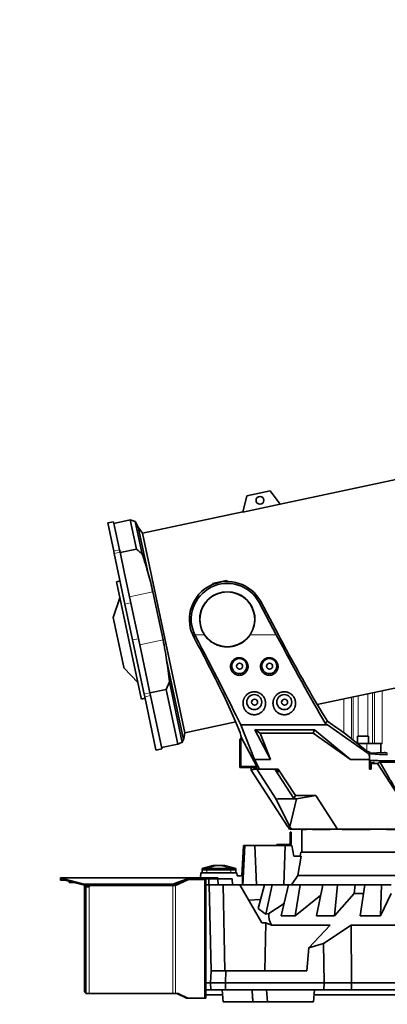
# Model space of a CAD drawing. Header units: millimetres. Extents: x 0 to 14900, y 0 to 10500.
# Tile 4 of 58: x 2743 to 3356, y 4541 to 6183. Entities that reach past the tile are written whole.
import ezdxf

# ---------------------------------------------------------------- set-up
doc = ezdxf.new("R2010")
doc.units = ezdxf.units.MM
doc.header["$LTSCALE"] = 25
doc.styles.add('SLDTEXTSTYLE0', font='TXT', dxfattribs={"width": 0.605})
doc.dimstyles.new('SLDDIMSTYLE0', dxfattribs={"dimtxt": 87.5, "dimasz": 87.5, "dimexe": 0, "dimexo": 0.0625, "dimgap": 21.875, "dimtad": 1, "dimdec": 0, "dimrnd": 1e-09, "dimzin": 12, "dimdsep": 46, "dimtxsty": 'SLDTEXTSTYLE0', "dimsah": 1, "dimcen": 0.09, "dimadec": 0, "dimazin": 3, "dimtfac": 1, "dimtofl": 0, "dimtmove": 0, "dimatfit": 3, "dimfxl": 1, "dimfrac": 2, "dimtolj": 1, "dimtzin": 12, "dimarcsym": 0})

# ---------------------------------------------------------------- blocks, each defined once
blk = doc.blocks.new('_D')
at = {"color": 7, "linetype": 'Continuous', "lineweight": 0}
for p, q in [((1911.3, 5275.2), (1911.3, 3425.2)), ((3438, 4401.9), (3438, 3425.2)), ((1911.3, 3462.7), (3438, 3462.7))]:
    blk.add_line(p, q, dxfattribs=at)
at = {"color": 7, "linetype": 'Continuous', "lineweight": 18}
for points in [[(1911.3, 3462.7), (1998.8, 3450.2), (1998.8, 3475.2)], [(3438, 3462.7), (3350.5, 3475.2), (3350.5, 3450.2)]]:
    blk.add_solid(points, dxfattribs=at)
at = {"color": 7, "linetype": 'Continuous', "lineweight": 18, "insert": (2541, 3575.5), "char_height": 87.5, "attachment_point": 1, "style": 'SLDTEXTSTYLE0'}
blk.add_mtext('1527', dxfattribs=at)
blk = doc.blocks.new('_D_1')
at = {"color": 7, "linetype": 'Continuous', "lineweight": 0}
for p, q in [((1124.3, 5754.9), (1124.3, 3155.3)), ((3438, 4401.9), (3438, 3155.3)), ((1124.3, 3192.8), (3438, 3192.8))]:
    blk.add_line(p, q, dxfattribs=at)
at = {"color": 7, "linetype": 'Continuous', "lineweight": 18}
for points in [[(1124.3, 3192.8), (1211.8, 3180.3), (1211.8, 3205.3)], [(3438, 3192.8), (3350.5, 3205.3), (3350.5, 3180.3)]]:
    blk.add_solid(points, dxfattribs=at)
at = {"color": 7, "linetype": 'Continuous', "lineweight": 18, "insert": (2147.5, 3305.5), "char_height": 87.5, "attachment_point": 1, "style": 'SLDTEXTSTYLE0'}
blk.add_mtext('2314', dxfattribs=at)

msp = doc.modelspace()

# ---------------------------------------------------------------- linework, layer by layer
at = {"color": 7, "linetype": 'Continuous', "lineweight": 35}
for p, q in [((3388.0721484, 5420.410636), (3177.0567627, 5375.5552056)), ((3121.329954, 5389.2679689), (3115.0775661, 5362.1843745)), ((3160.4557552, 5397.5849201), (3121.329954, 5389.2679689)), ((3177.1840348, 5375.3863141), (3160.4557552, 5397.5849201)), ((3177.1840348, 5375.3863141), (3115.0775661, 5362.1843745)), ((3115.1251355, 5362.3904319), (2947.4807824, 5326.7543593)), ((2899.4374818, 5346.189775), (2889.6560315, 5344.1105373)), ((2899.6199824, 5297.2366823), (2889.6560315, 5344.1105373)), ((2909.4014327, 5299.3159201), (2899.4374818, 5346.189775)), ((2927.0668629, 5348.9959083), (2900.0612531, 5343.25534)), ((2935.6809466, 5346.3175107), (2927.0668629, 5348.9959083)), ((2937.3965447, 5300.4015291), (2927.0668629, 5348.9959083)), ((2940.6962776, 5336.7718699), (2935.6809466, 5346.3175107)), ((2935.6809466, 5346.3175107), (2947.2245898, 5292.0122392)), ((2947.4807824, 5326.7543593), (2940.6962776, 5336.7718699)), ((2940.6962776, 5336.7718699), (2957.1184677, 5259.5162343)), ((2947.4807824, 5326.7543593), (3018.1748672, 4994.1850486)), ((2900.4804303, 5293.188839), (2899.6199824, 5297.2366823)), ((2918.4663094, 5208.5770721), (2900.4804303, 5293.188839)), ((2910.2618806, 5295.2680768), (2909.4014327, 5299.3159201)), ((2917.2032469, 5262.6135001), (2910.2618806, 5295.2680768)), ((2937.3965447, 5300.4015291), (2910.390935, 5294.6609607)), ((2926.0307182, 5221.0860368), (2917.2032469, 5262.6135001)), ((2910.2404856, 5247.2741792), (2904.3716154, 5246.0266365)), ((2945.6404882, 5051.8836523), (2904.3716154, 5246.0266365)), ((3064.4474963, 5243.2495249), (3087.9229771, 5248.2396956)), ((3064.718929, 5241.5359032), (3064.4474963, 5243.2495249)), ((3088.4199122, 5246.3852001), (3087.9229771, 5248.2396956)), ((2964.8655384, 5229.3411342), (2981.9365648, 5149.0331497)), ((2910.0670445, 5219.2333772), (2898.6616098, 5186.3182835)), ((2931.1623331, 5148.8506061), (2918.4663094, 5208.5770721)), ((2943.1017445, 5140.7780522), (2926.0307182, 5221.0860368)), ((3170.6380794, 5157.4933282), (3141.9692141, 5211.411622)), ((3144.7456135, 5212.8878597), (3174.1994083, 5157.4933282)), ((2916.3180089, 5103.2565042), (2898.6616098, 5186.3182835)), ((3033.2370379, 5153.5976984), (3031.3368195, 5157.4933282)), ((3036.0149145, 5155.0747216), (3034.7988396, 5157.4933282)), ((2950.327326, 5058.6918823), (2931.1623331, 5148.8506061)), ((2952.7123497, 5095.5664573), (2943.1017445, 5140.7780522)), ((2987.7075019, 5115.6148875), (3015.943527, 4982.7829055)), ((2916.4531557, 5102.6207272), (2916.3180089, 5103.2565042)), ((2916.4531557, 5102.6207272), (2940.260942, 5077.1908895)), ((2960.1087763, 5060.7711201), (2952.7123497, 5095.5664573)), ((2992.5114139, 5078.9674295), (2987.1346294, 5066.4164571)), ((2992.5114139, 5078.9674295), (3013.949543, 4978.1150902)), ((3239.0057515, 5041.1269545), (3458.7662332, 5087.8413254)), ((2951.3404073, 5053.925999), (2950.327326, 5058.6918823)), ((2961.1218577, 5056.0052368), (2960.1087763, 5060.7711201)), ((2987.1346294, 5066.4164571), (2960.1290196, 5060.6758887)), ((3006.5139996, 4975.2492286), (2987.1346294, 5066.4164571)), ((2945.9563712, 5050.3976302), (2945.6404882, 5051.8836523)), ((2945.9563712, 5050.3976302), (2951.8252414, 5051.6451729)), ((2970.0621436, 4965.852507), (2951.3404073, 5053.925999)), ((2979.8435939, 4967.9317448), (2961.1218577, 5056.0052368)), ((3018.1748672, 4994.1850486), (3102.996099, 5012.2154536)), ((3256.1592575, 5013.3155837), (3252.2033559, 5010.0600964)), ((3016.4411843, 4984.459068), (3018.1748672, 4994.1850486)), ((3111.3816524, 5007.0805628), (3256.0807218, 5007.0805628)), ((3134.2262586, 4949.6040222), (3111.3816524, 5007.0805628)), ((3135.1362703, 4999.1117525), (3234.1791873, 4999.1117525)), ((3161.1285608, 4949.6040222), (3135.1362703, 4999.1117525)), ((3135.1362703, 4999.1117525), (3143.7836971, 4993.2433282)), ((3143.7836971, 4993.2433282), (3161.1285608, 4949.6040222)), ((3232.3187902, 4993.2433282), (3143.7836971, 4993.2433282)), ((3234.1791873, 4999.1117525), (3232.3187902, 4993.2433282)), ((3294.229336, 4949.6040222), (3232.3187902, 4993.2433282)), ((3234.1791873, 4999.1117525), (3294.229336, 4949.6040222)), ((3256.0807218, 5007.0805628), (3325.2937545, 4958.2939033)), ((3284.0142119, 4993.7699041), (3321.4236086, 4963.3734952)), ((3015.943527, 4982.7829055), (3016.3972204, 4984.4669047)), ((3109.9923585, 4983.2433282), (3111.0405141, 4983.5924295)), ((3109.9923585, 4936.2433282), (3109.9923585, 4983.2433282)), ((3111.0405141, 4983.5924295), (3111.5645919, 4985.9218309)), ((3111.5645919, 4937.8155616), (3111.5645919, 4985.9218309)), ((3111.5645919, 4985.9218309), (3112.5415179, 4985.9218309)), ((3112.5415179, 4985.9218309), (3111.6078054, 4989.2938588)), ((3138.120075, 4937.8155616), (3112.5415179, 4985.9218309)), ((3305.584478, 4976.2433282), (3308.6195519, 4976.2433282)), ((3306.1195519, 4988.2433282), (3306.1195519, 4976.2433282)), ((3306.1195519, 4988.2433282), (3315.1195519, 4988.2433282)), ((3308.6195519, 4976.2433282), (3321.6195519, 4976.2433282)), ((3315.1195519, 4988.2433282), (3324.1195519, 4988.2433282)), ((3321.6195519, 4976.2433282), (3344.8180367, 4976.2433282)), ((3324.1195519, 4976.2433282), (3324.1195519, 4988.2433282)), ((3344.8180367, 4976.2433282), (3344.8180367, 4960.8971607)), ((3344.8180367, 4976.2433282), (3346.939357, 4976.2433282)), ((2970.180111, 4965.2975476), (2970.0621436, 4965.852507)), ((2970.180111, 4965.2975476), (2979.9615613, 4967.3767854)), ((3006.5139996, 4975.2492286), (2979.5083898, 4969.5086603)), ((2979.9615613, 4967.3767854), (2979.8435939, 4967.9317448)), ((3325.9923585, 4962.1081172), (3321.4236086, 4963.3734952)), ((3325.9923585, 4958.6264094), (3325.9923585, 4962.1081172)), ((3350.2915169, 4961.1840137), (3325.9923585, 4959.9105487)), ((3142.8143148, 4933.4522377), (3134.2262586, 4949.6040222)), ((3134.2262586, 4949.6040222), (3161.1285608, 4949.6040222)), ((3294.229336, 4949.6040222), (3325.9923585, 4949.6040222)), ((3325.9923585, 4958.6264094), (3325.2937545, 4958.2939033)), ((3325.2937545, 4958.2939033), (3325.9923585, 4952.4002766)), ((3325.9923585, 4958.6264094), (3325.9923585, 4952.4002766)), ((3325.9923585, 4949.6040222), (3325.9923585, 4952.4002766)), ((3325.9923585, 4933.2433282), (3325.9923585, 4949.6040222)), ((3328.9923585, 4944.2704706), (3328.9923585, 4945.2904718)), ((3333.7208244, 4944.2704706), (3328.9923585, 4944.2704706)), ((3328.9923585, 4944.0086114), (3328.9923585, 4944.2704706)), ((3328.9923585, 4942.8302449), (3328.9923585, 4944.0086114)), ((3333.5683258, 4944.0086114), (3328.9923585, 4944.0086114)), ((3339.2961624, 4942.8302449), (3343.525857, 4945.2653649)), ((3111.5645919, 4937.8155616), (3109.9923585, 4936.2433282)), ((3137.1753819, 4936.2433282), (3109.9923585, 4936.2433282)), ((3138.120075, 4937.8155616), (3111.5645919, 4937.8155616)), ((3128.6567048, 4931.7946859), (3128.6567048, 4936.2433282)), ((3133.9871714, 4933.373642), (3128.6567048, 4931.7946859)), ((3128.6567048, 4931.7946859), (3190.0590744, 4837.2433282)), ((3133.9871714, 4933.373642), (3133.9871714, 4936.2433282)), ((3133.9871714, 4933.373642), (3134.0737678, 4933.2433282)), ((3138.0190634, 4933.2433282), (3134.0737678, 4933.2433282)), ((3137.1753819, 4936.2433282), (3138.120075, 4937.8155616)), ((3138.7705102, 4933.2433282), (3137.1753819, 4936.2433282)), ((3170.2313008, 4883.6408325), (3138.0190634, 4933.2433282)), ((3138.0190634, 4933.2433282), (3138.7705102, 4933.2433282)), ((3138.7705102, 4933.2433282), (3142.5979827, 4933.2433282)), ((3142.5979827, 4933.2433282), (3142.8143148, 4933.4522377)), ((3142.5979827, 4933.2433282), (3143.1761566, 4933.2433282)), ((3143.1761566, 4933.2433282), (3142.8143148, 4933.4522377)), ((3143.1761566, 4933.2433282), (3174.0630618, 4933.2433282)), ((3168.4176094, 4933.2433282), (3200.0662773, 4884.5086534)), ((3170.4169226, 4933.2433282), (3173.8731986, 4928.2433282)), ((3171.4476228, 4933.2433282), (3174.4980897, 4928.2433282)), ((3174.4980897, 4928.2433282), (3171.4539563, 4933.2433282)), ((3174.0630618, 4933.2433282), (3202.6369959, 4889.2433282)), ((3325.9923585, 4933.2433282), (3328.9923585, 4933.2433282)), ((3328.9923585, 4942.8302449), (3328.9923585, 4933.2433282)), ((3328.9923585, 4942.8302449), (3339.2961624, 4942.8302449)), ((3380.4832612, 4879.4076745), (3339.2961624, 4942.8302449)), ((3173.811565, 4884.1073658), (3170.2313008, 4883.6408325)), ((3170.2313008, 4883.6408325), (3193.5070745, 4837.015113)), ((3200.0662773, 4884.5086534), (3173.811565, 4884.1073658)), ((3204.124282, 4884.1073658), (3173.811565, 4884.1073658)), ((3204.124282, 4884.1073658), (3193.5070745, 4837.015113)), ((3202.6369959, 4889.2433282), (3200.0662773, 4884.5086534)), ((3236.458032, 4889.2433282), (3202.6369959, 4889.2433282)), ((3236.458032, 4889.2433282), (3204.124282, 4884.1073658)), ((3272.8248572, 4833.2433282), (3236.458032, 4889.2433282)), ((3190.0590744, 4837.2433282), (3190.3090309, 4837.2433282)), ((3192.9066613, 4833.2433282), (3190.3090309, 4837.2433282)), ((3192.6961091, 4833.2433282), (3192.6961091, 4833.5675501)), ((3192.6961091, 4833.2433282), (3192.9066613, 4833.2433282)), ((3192.9066613, 4833.2433282), (3195.9565002, 4833.2433282)), ((3193.5070745, 4837.015113), (3195.9565002, 4833.2433282)), ((3193.9923585, 4828.2433282), (3195.4923585, 4828.2433282)), ((3193.9923585, 4825.7433282), (3193.9923585, 4828.2433282)), ((3195.4923585, 4828.2433282), (3195.4923585, 4825.7433282)), ((3195.9565002, 4833.2433282), (3272.8248572, 4833.2433282)), ((3212.9923585, 4833.2433282), (3212.9923585, 4795.2433282)), ((3213.0058613, 4833.0607885), (3213.0058613, 4833.2433282)), ((3213.1902512, 4833.2433282), (3213.0058613, 4833.0607885)), ((3221.1572598, 4833.0607885), (3213.0058613, 4833.0607885)), ((3221.1572598, 4833.0607885), (3221.1572598, 4833.2433282)), ((3231.07524, 4833.0607885), (3231.07524, 4833.2433282)), ((3231.268787, 4833.2433282), (3231.07524, 4833.0607885)), ((3260.6478874, 4833.0607885), (3231.07524, 4833.0607885)), ((3260.6478874, 4833.0607885), (3260.6478874, 4833.2433282)), ((3372.2864866, 4833.2433282), (3272.8248572, 4833.2433282)), ((3280.6458744, 4833.0607885), (3280.6458744, 4833.2433282)), ((3280.8191126, 4833.2433282), (3280.6458744, 4833.0607885)), ((3327.137603, 4833.0607885), (3280.6458744, 4833.0607885)), ((3327.137603, 4833.0607885), (3327.137603, 4833.2433282)), ((3354.1710846, 4833.0607885), (3354.1710846, 4833.2433282)), ((3354.2976401, 4833.2433282), (3354.1710846, 4833.0607885)), ((3410.5039503, 4833.0607885), (3354.1710846, 4833.0607885)), ((3195.4923585, 4825.7433282), (3193.9923585, 4825.7433282)), ((3193.9923585, 4809.7433282), (3193.9923585, 4825.7433282)), ((3195.4923585, 4809.7433282), (3195.4923585, 4825.7433282)), ((3115.9923585, 4806.2433282), (3113.3195618, 4755.2433282)), ((3114.9933066, 4740.2433282), (3118.0654769, 4806.2433282)), ((3115.9923585, 4806.2433282), (3118.0654769, 4806.2433282)), ((3118.0654769, 4806.2433282), (3134.9598237, 4806.2433282)), ((3137.6185417, 4740.2433282), (3134.9598237, 4806.2433282)), ((3134.9598237, 4806.2433282), (3185.2182139, 4806.2433282)), ((3171.4923585, 4806.2433282), (3171.4923585, 4807.7433282)), ((3171.4923585, 4807.7433282), (3175.4923585, 4807.7433282)), ((3175.4923585, 4807.7433282), (3175.4923585, 4806.2433282)), ((3175.4923585, 4807.7433282), (3191.9923585, 4807.7433282)), ((3183.370992, 4740.2433282), (3185.2182139, 4806.2433282)), ((3185.2182139, 4806.2433282), (3196.5032243, 4806.2433282)), ((3199.7678127, 4788.2433282), (3196.5032243, 4806.2433282)), ((3211.6903425, 4795.2433282), (3210.4560536, 4788.2433282)), ((3211.6903425, 4795.2433282), (3664.2943746, 4795.2433282)), ((3212.145258, 4788.2433282), (3199.7678127, 4788.2433282)), ((3212.145258, 4788.2433282), (3206.7107077, 4756.0002523)), ((3046.9823585, 4760.2433282), (3046.9823585, 4765.2433282)), ((3046.9823585, 4765.2433282), (3054.9823585, 4765.2433282)), ((3065.4923585, 4772.7433282), (3046.9923585, 4767.7433282)), ((3046.9923585, 4767.7433282), (3054.9923585, 4767.7433282)), ((3046.9923585, 4767.7433282), (3046.9923585, 4765.2433282)), ((3054.9823585, 4765.2433282), (3095.0023585, 4765.2433282)), ((3054.9923585, 4767.7433282), (3094.9923585, 4767.7433282)), ((3065.4923602, 4772.7433282), (3065.7449948, 4772.7433282)), ((3065.7449948, 4772.7433282), (3072.8160626, 4772.7433282)), ((3072.8160626, 4772.7433282), (3077.1686545, 4772.7433282)), ((3077.1686545, 4772.7433282), (3084.2397223, 4772.7433282)), ((3084.2397223, 4772.7433282), (3084.4923585, 4772.7433282)), ((3102.9923585, 4767.7433282), (3084.4923585, 4772.7433282)), ((3094.9923585, 4767.7433282), (3102.9923585, 4767.7433282)), ((3095.0023585, 4765.2433282), (3103.0023585, 4765.2433282)), ((3102.9923585, 4767.7433282), (3102.9923585, 4765.2433282)), ((3103.0023585, 4765.2433282), (3103.0023585, 4760.2433282)), ((2810.9923585, 4750.2433282), (2810.9923585, 4752.2433282)), ((2810.9923585, 4752.2433282), (2813.8003551, 4752.2433282)), ((2813.8003551, 4750.2433282), (2810.9923585, 4750.2433282)), ((2810.9923585, 4748.2433282), (2810.9923585, 4750.2433282)), ((2818.752618, 4748.2433282), (2810.9923585, 4748.2433282)), ((2813.8003551, 4752.2433282), (2814.649246, 4751.8685594)), ((2813.8003551, 4752.2433282), (3025.9923585, 4752.2433282)), ((2813.8003551, 4752.2433282), (2813.8003551, 4750.2433282)), ((2813.8003551, 4750.2433282), (2814.649246, 4750.0559438)), ((2814.649246, 4750.0559438), (2814.649246, 4751.8685594)), ((2820.3923797, 4749.5730559), (2848.5603314, 4742.1328742)), ((2820.3923797, 4747.7604403), (2848.5603314, 4740.3202586)), ((2825.4673585, 4746.4199536), (2825.4673585, 4744.1633282)), ((3001.2660384, 4742.5852137), (3025.5031325, 4751.8685594)), ((3001.2660384, 4740.7725982), (3025.5031325, 4750.0559438)), ((3023.2837915, 4748.9867447), (3002.6148839, 4739.2433282)), ((3023.381544, 4749.2433282), (3024.4018255, 4749.2433282)), ((3051.2336789, 4749.2433282), (3024.4018255, 4749.2433282)), ((3025.5031325, 4750.0559438), (3025.5031325, 4751.8685594)), ((3025.5031325, 4750.0559438), (3025.9923585, 4750.2433282)), ((3025.9923585, 4752.2433282), (3025.9923585, 4750.2433282)), ((3025.9923585, 4752.2433282), (3060.0634263, 4752.2433282)), ((3025.9923585, 4750.2433282), (3060.0634263, 4750.2433282)), ((3044.432944, 4752.2433282), (3044.9923585, 4760.2433282)), ((3104.9923585, 4760.2433282), (3044.9923585, 4760.2433282)), ((3049.9910382, 4750.2433282), (3049.9910382, 4749.2433282)), ((3051.2336789, 4749.2433282), (3052.9910382, 4749.2433282)), ((3052.9695951, 4750.2433282), (3052.9695951, 4749.2433282)), ((3052.9910382, 4750.2433282), (3052.9910382, 4749.2433282)), ((3052.9910382, 4749.2433282), (3052.9910382, 4551.2433282)), ((3057.9923585, 4750.2433282), (3057.9923585, 4740.2433282)), ((3060.0634263, 4752.2433282), (3062.9923585, 4752.2433282)), ((3062.9923585, 4750.2433282), (3060.0634263, 4750.2433282)), ((3062.9923585, 4752.2433282), (3062.9923585, 4750.2433282)), ((3062.9923585, 4752.2433282), (3065.9212907, 4752.2433282)), ((3065.9212907, 4750.2433282), (3062.9923585, 4750.2433282)), ((3065.9212907, 4752.2433282), (3070.0634263, 4752.2433282)), ((3065.9212907, 4750.2433282), (3070.0634263, 4750.2433282)), ((3070.0634263, 4752.2433282), (3072.9923585, 4752.2433282)), ((3072.9923585, 4750.2433282), (3070.0634263, 4750.2433282)), ((3072.9923585, 4752.2433282), (3072.9923585, 4750.2433282)), ((3073.8672452, 4740.2433282), (3072.9923585, 4750.2433282)), ((3096.9923585, 4750.2433282), (3072.9923585, 4750.2433282)), ((3097.8672452, 4740.2433282), (3096.9923585, 4750.2433282)), ((3105.3419926, 4755.2433282), (3104.9923585, 4760.2433282)), ((3114.7411796, 4755.2433282), (3105.3419926, 4755.2433282)), ((3195.860628, 4740.2433282), (3206.7107077, 4756.0002523)), ((3206.7107077, 4756.0002523), (3664.9224558, 4756.0002523)), ((2834.0107675, 4744.1633282), (2825.4673585, 4744.1633282)), ((2850.9923585, 4739.3474895), (2850.9923585, 4739.8554068)), ((2850.9923585, 4739.3474895), (2850.9923585, 4563.2433282)), ((2852.9923585, 4739.6938209), (2852.9923585, 4739.3474895)), ((2852.9923585, 4739.3474895), (2852.9923585, 4563.2433282)), ((2852.9923585, 4737.2433282), (2857.9923585, 4737.2433282)), ((2853.8603208, 4741.4904872), (2994.5506091, 4741.4904872)), ((2853.8603208, 4739.6778717), (2994.5506091, 4739.6778717)), ((2855.9923585, 4739.6778717), (2855.9923585, 4737.2433282)), ((2998.3722432, 4739.2433282), (2859.9923585, 4739.2433282)), ((2998.3722432, 4739.2433282), (3002.6148839, 4739.2433282)), ((3014.4487886, 4745.8218844), (3000.4935635, 4739.2433282)), ((3052.9923585, 4740.2433282), (3052.9923585, 4577.2433282)), ((3052.9923585, 4740.2433282), (3058.9923585, 4740.2433282)), ((3058.9923585, 4740.2433282), (3062.0966044, 4597.2433282)), ((3081.9800074, 4740.2433282), (3058.9923585, 4740.2433282)), ((3085.0842533, 4597.2433282), (3081.9800074, 4740.2433282)), ((3109.908193, 4740.2433282), (3081.9800074, 4740.2433282)), ((3146.467013, 4676.9215945), (3109.908193, 4740.2433282)), ((3109.908193, 4740.2433282), (3151.0748023, 4740.2433282)), ((3151.0748023, 4740.2433282), (3140.6259201, 4701.2093944)), ((3163.6461909, 4740.2433282), (3151.0748023, 4740.2433282)), ((3153.3262092, 4691.6894954), (3163.6461909, 4740.2433282)), ((3163.6461909, 4740.2433282), (3191.2317377, 4740.2433282)), ((3191.2317377, 4740.2433282), (3178.5968489, 4688.6378091)), ((3210.3523806, 4740.2433282), (3191.2317377, 4740.2433282)), ((3202.0425516, 4688.6378091), (3210.3523806, 4740.2433282)), ((3210.3523806, 4740.2433282), (3248.2050017, 4740.2433282)), ((3248.2050017, 4740.2433282), (3237.6079413, 4688.6378091)), ((3272.5718586, 4740.2433282), (3248.2050017, 4740.2433282)), ((3267.4865435, 4688.6378091), (3272.5718586, 4740.2433282)), ((3272.5718586, 4740.2433282), (3301.920657, 4740.2433282)), ((3300.5360625, 4726.2035077), (3301.920657, 4740.2433282)), ((3301.920657, 4740.2433282), (3318.1088741, 4740.2433282)), ((3318.1119604, 4740.2433282), (3310.2749005, 4688.6378091)), ((3346.0644703, 4740.2433282), (3318.1119604, 4740.2433282)), ((3344.5502249, 4688.6378091), (3346.0644703, 4740.2433282)), ((3346.0644703, 4740.2433282), (3362.3742569, 4740.2433282)), ((3144.598719, 4716.0505964), (3124.6354155, 4714.7350305)), ((3244.6932464, 4723.1417972), (3202.0425516, 4688.6378091)), ((3300.5360625, 4726.2035077), (3267.4865435, 4688.6378091)), ((3315.917748, 4726.2035077), (3300.5360625, 4726.2035077)), ((3361.9616897, 4726.2035077), (3344.5502249, 4688.6378091)), ((3183.6198427, 4709.1535577), (3158.4712725, 4692.4791086)), ((3158.4712725, 4692.4791086), (3153.3262092, 4691.6894954)), ((3178.5968489, 4688.6378091), (3202.0425516, 4688.6378091)), ((3237.6079413, 4688.6378091), (3267.4865435, 4688.6378091)), ((3310.2749005, 4688.6378091), (3344.5502249, 4688.6378091)), ((3146.467013, 4676.9215945), (3153.515682, 4676.9215945)), ((3151.3805972, 4597.2433282), (3153.515682, 4676.9215945)), ((3162.686537, 4673.3336572), (3260.7055422, 4673.3336572)), ((3260.7055422, 4673.3336572), (3225.1946207, 4635.6780691)), ((3249.1164533, 4642.6345568), (3295.3309033, 4673.3336572)), ((3295.9924105, 4577.2433282), (3295.3309033, 4673.3336572)), ((3295.3309033, 4673.3336572), (3580.6538138, 4673.3336572)), ((3225.1946207, 4635.6780691), (3221.6180526, 4597.2433282)), ((3225.1946207, 4635.6780691), (3249.1164533, 4642.6345568)), ((3249.1164533, 4642.6345568), (3250.2569404, 4577.2433282)), ((3060.9923585, 4577.2433282), (3062.0405141, 4597.2433282)), ((3062.0405141, 4597.2433282), (3086.4265188, 4597.2433282)), ((3086.4265188, 4597.2433282), (3085.9923585, 4577.2433282)), ((3086.4265188, 4597.2433282), (3221.6180526, 4597.2433282)), ((3060.9923585, 4577.2433282), (3052.9923585, 4577.2433282)), ((3052.9923585, 4577.2433282), (3052.9923585, 4565.2433282)), ((3052.9923585, 4565.2433282), (3061.6212519, 4565.2433282)), ((3061.6212519, 4565.2433282), (3060.9923585, 4577.2433282)), ((3085.9923585, 4577.2433282), (3060.9923585, 4577.2433282)), ((3086.2528547, 4565.2433282), (3061.6212519, 4565.2433282)), ((3080.6510224, 4565.2433282), (3082.4007957, 4545.2433282)), ((3085.9923585, 4577.2433282), (3086.2528547, 4565.2433282)), ((3085.9923585, 4577.2433282), (3250.2569404, 4577.2433282)), ((3250.0476487, 4565.2433282), (3086.2528547, 4565.2433282)), ((3154.4877869, 4565.2433282), (3156.2375602, 4545.2433282)), ((3232.7380137, 4545.2433282), (3234.4877869, 4565.2433282)), ((3250.2569404, 4577.2433282), (3250.0476487, 4565.2433282)), ((3295.9085717, 4565.2433282), (3250.0476487, 4565.2433282)), ((3250.2569404, 4577.2433282), (3295.9924105, 4577.2433282)), ((3295.9085717, 4565.2433282), (3295.9924105, 4577.2433282)), ((3295.9085717, 4565.2433282), (3432.9923585, 4565.2433282)), ((3295.9924105, 4577.2433282), (3579.9923066, 4577.2433282)), ((2852.9923585, 4559.7792266), (2852.9923585, 4559.2433282)), ((2858.9923585, 4559.2433282), (2852.9923585, 4559.2433282)), ((2853.0044806, 4563.0234621), (2853.0044806, 4559.7722562)), ((2998.3722432, 4559.2433282), (2858.9923585, 4559.2433282)), ((3002.6148839, 4559.2433282), (2998.3722432, 4559.2433282)), ((3006.8575245, 4559.2433282), (3002.6148839, 4559.2433282)), ((3004.7362042, 4559.2433282), (3021.1624711, 4551.4999117)), ((3006.8575245, 4559.2433282), (3023.2837915, 4551.4999117)), ((3024.4018255, 4551.2433282), (3022.2805051, 4551.2433282)), ((3024.4018255, 4551.2433282), (3051.2336789, 4551.2433282)), ((3052.9910382, 4551.2433282), (3051.2336789, 4551.2433282)), ((3081.3596806, 4557.1433282), (3052.9910382, 4557.1433282)), ((3550.9923585, 4557.1433282), (3233.7791288, 4557.1433282)), ((3131.8213644, 4545.2433282), (3082.4007957, 4545.2433282)), ((3131.5662886, 4548.1338663), (3131.8191779, 4545.2433282)), ((3156.2375602, 4545.2433282), (3131.8191779, 4545.2433282)), ((3232.7380137, 4545.2433282), (3156.2375602, 4545.2433282))]:
    msp.add_line(p, q, dxfattribs=at)
at = {"color": 8, "linetype": 'Continuous', "lineweight": 18}
for p, q in [((2899.6199824, 5297.2366823), (2909.4014327, 5299.3159201)), ((2900.4804303, 5293.188839), (2910.2618806, 5295.2680768)), ((2964.8655384, 5229.3411342), (2926.0307182, 5221.0860368)), ((2918.4663094, 5208.5770721), (2928.2477598, 5210.6563099)), ((3144.7456135, 5212.8878597), (3141.9692141, 5211.411622)), ((3034.7988396, 5157.4933282), (3050.7883279, 5157.4933282)), ((3127.1963892, 5157.4933282), (3170.6380794, 5157.4933282)), ((2931.1623331, 5148.8506061), (2940.9437835, 5150.9298439)), ((2981.9365648, 5149.0331497), (2943.1017445, 5140.7780522)), ((3033.2370379, 5153.5976984), (3036.0149145, 5155.0747216)), ((2950.327326, 5058.6918823), (2960.1087763, 5060.7711201)), ((3323.289281, 5059.0430604), (3323.2892811, 4988.2433282)), ((3331.2680965, 4976.2433282), (3331.2680965, 5060.739113)), ((3334.211435, 5061.3647769), (3334.211435, 4976.2433282)), ((3346.939357, 5064.0703447), (3346.939357, 4976.2433282)), ((2951.3404073, 5053.925999), (2961.1218577, 5056.0052368)), ((3283.2997467, 5050.5425059), (3283.2997467, 4994.2474707)), ((3296.0276688, 5053.2480737), (3296.0276688, 4984.0085612)), ((3298.9710072, 4981.6169985), (3298.9710072, 5053.8737376)), ((3306.9498227, 4988.2433282), (3306.9498227, 5055.5697902)), ((3308.6195519, 4976.2433282), (3308.6195519, 4973.7772273)), ((3321.6195519, 4976.2433282), (3321.6195519, 4963.319226)), ((2970.0621436, 4965.852507), (2979.8435939, 4967.9317448)), ((3355.6992598, 4957.3821441), (3355.6992598, 4960.3336087)), ((3173.8731986, 4928.2433282), (3174.4980897, 4928.2433282)), ((3046.9923585, 4767.7433282), (3065.7449948, 4772.7433282)), ((3054.9823585, 4765.2433282), (3054.9823585, 4760.2433282)), ((3054.9923585, 4767.7433282), (3072.8160626, 4772.7433282)), ((3054.9923585, 4767.7433282), (3054.9923585, 4765.2433282)), ((3094.9923585, 4767.7433282), (3077.1686545, 4772.7433282)), ((3102.9923585, 4767.7433282), (3084.2397223, 4772.7433282)), ((3094.9923585, 4767.7433282), (3094.9923585, 4765.2433282)), ((3095.0023585, 4760.2433282), (3095.0023585, 4765.2433282)), ((2814.649246, 4751.8685594), (3025.5031325, 4751.8685594)), ((2820.3923797, 4749.5730559), (2820.3923797, 4747.7604403)), ((3023.2837915, 4748.9867447), (3022.711652, 4748.9867447)), ((3049.1123585, 4750.2433282), (3049.1123585, 4749.2433282)), ((3051.2336789, 4749.2433282), (3051.2336789, 4551.2433282)), ((3060.0634263, 4750.2433282), (3060.0634263, 4752.2433282)), ((3065.9212907, 4752.2433282), (3065.9212907, 4750.2433282)), ((3070.0634263, 4750.2433282), (3070.0634263, 4752.2433282)), ((2848.5603314, 4740.3202586), (2848.5603314, 4742.1328742)), ((2852.9923585, 4739.3474895), (2850.9923585, 4739.3474895)), ((2853.8603208, 4741.4904872), (2853.8603208, 4739.6778717)), ((2858.9923585, 4739.6778717), (2858.9923585, 4738.2433282)), ((2858.9923585, 4738.2433282), (2858.9923585, 4559.2433282)), ((2994.5506091, 4739.6778717), (2994.5506091, 4741.4904872)), ((2998.3722432, 4739.9986611), (2998.3722432, 4739.2433282)), ((2998.3722432, 4739.2433282), (2998.3722432, 4559.2433282)), ((3000.4935635, 4740.5051604), (3000.4935635, 4739.2433282)), ((3001.2660384, 4742.5852137), (3001.2660384, 4740.7725982)), ((3002.6148839, 4739.2433282), (3002.6148839, 4559.2433282)), ((2852.9923585, 4563.2433282), (2850.9923585, 4563.2433282)), ((3021.1624711, 4551.4999117), (3023.2837915, 4551.4999117))]:
    msp.add_line(p, q, dxfattribs=at)
at = {"color": 7, "linetype": 'Continuous', "lineweight": 35}
for centre, radius in [((3143.3879399, 5381.6887041), 6.5), ((3088.9923585, 5183.2433282), 45.7636552), ((3108.9923585, 5105.2433282), 12.5), ((3109.4923585, 5105.1433282), 5), ((3158.9923585, 5105.2433282), 12.5), ((3159.4923585, 5105.1433282), 5), ((3133.9923585, 5045.2433282), 12.5), ((3134.4923585, 5045.1433282), 5), ((3183.9923585, 5045.2433282), 12.5), ((3184.4923585, 5045.1433282), 5)]:
    msp.add_circle(centre, radius, dxfattribs=at)
at = {"color": 7, "linetype": 'Continuous', "lineweight": 18}
for radius, start, end in [(2740.01, 5.0785834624, 154.8428782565), (1846.69, 95.4176846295, 214.5812927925)]:
    msp.add_arc((3757.9923585, 5325.2433282), radius, start, end, dxfattribs=at)
at = {"color": 7, "linetype": 'Continuous', "lineweight": 35}
for centre, radius, start, end in [((3088.9923585, 5183.2433282), 63.1444668, 28, 204.0663973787), ((3088.9923585, 5183.2433282), 60, 28, 205.4146863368), ((3088.9923585, 5183.2433282), 46.0717968, 326.0195314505, 213.9804685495), ((3305.9923585, 4960.2433282), 32, 329.5135286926, 330.0561005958), ((3191.9923585, 4809.7433282), 2, 270, 0), ((3191.9923585, 4809.7433282), 3.5, 270, 0), ((2825.7730243, 4771.3670645), 22.4483885, 240.2955052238, 256.1317806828), ((2825.7730243, 4769.5544489), 22.4483885, 240.2955052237, 256.1317806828), ((3024.4132792, 4746.6292738), 2.6140795, 90.2510462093, 115.5995446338), ((2853.7258651, 4762.5660418), 21.0759834, 255.8127887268, 270.3655248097), ((2853.7258651, 4760.7534262), 21.0759834, 255.8127887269, 270.3655248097), ((2859.9923585, 4738.2433282), 1, 90, 179.9999999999), ((2994.8467722, 4760.8184624), 19.3302441, 269.1221238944, 289.3953193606), ((2994.8467722, 4759.0058468), 19.3302441, 269.1221238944, 289.3953193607), ((2854.9923585, 4563.2433282), 4, 180, 240.2002947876), ((2854.9923585, 4563.2433282), 2, 179.9999999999, 186.3114570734), ((3022.2919589, 4553.8573826), 2.6140795, 244.4004553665, 269.7489537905), ((3024.4132792, 4553.8573826), 2.6140795, 244.4004553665, 269.7489537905)]:
    msp.add_arc(centre, radius, start, end, dxfattribs=at)
for centre, major_axis, ratio, start_param, end_param in [((3184.2898401, 5157.4933282), (-122.5925173, 229.9301171), 0.0462452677, 1.5461445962, 2.2419633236), ((3184.2898401, 5157.4933282), (-90.6118606, 169.9483475), 0.0462452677, 1.5461445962, 2.1853814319), ((3021.0779127, 5157.4933282), (-90.6118606, 169.9483475), 0.0462452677, 4.048500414, 4.6648197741), ((3021.0779127, 5157.4933282), (-122.5925173, 229.9301171), 0.0462452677, 3.9749188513, 4.6772213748), ((2984.093083, 5223.0360704), (-127.9226268, 239.9270788), 0.0462452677, 3.3457999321, 3.9183788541), ((3151.5752814, 5223.0360704), (-127.9226268, 239.9270788), 0.0462452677, 2.3155029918, 2.6091799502), ((3085.4256399, 5157.4933282), (283.6083556, -229.8095706), 0.0329941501, 5.3675120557, 5.3845117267), ((3007.7505446, 5223.0360704), (295.9391536, -239.8012911), 0.0329941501, 5.7347286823, 5.9422839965), ((3437.9923585, 4962.2433282), (124, 0), 0.0524077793, 3.5851614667, 3.9866959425), ((3437.9923585, 4962.2433282), (90, 0), 0.0524077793, 3.3681129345, 3.5584453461), ((3437.9923585, 4949.7433282), (124, 0), 0.0261859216, 3.5851614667, 4.4348317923), ((3297.4923585, 4945.2904718), (31.5, 0), 0.0261859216, 0, 0.4399759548), ((3437.9923585, -2193.823671), (0, 9851.1278738), 0.0462945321, 0.7877973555, 0.7899432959), ((3437.9923585, 4728.5611103), (312.2046157, 0), 0.2875955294, 3.4511355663, 3.5647583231), ((3437.9923585, 4689.5728177), (279.6594807, 0), 0.3303721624, 3.1101312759, 3.3182747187), ((3437.9923585, 4733.9639148), (347.118527, 0), 0.2867777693, 3.7517854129, 3.7964782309)]:
    msp.add_ellipse(centre, major_axis=major_axis, ratio=ratio, start_param=start_param, end_param=end_param, dxfattribs=at)
for points, knots in [([(2937.3965447, 5300.4015291), (2939.4059121, 5298.7578005), (2942.7464392, 5296.0251394), (2945.9485767, 5293.155683), (2947.2245898, 5292.0122392)], [0, 0, 0, 0, 0.6015120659, 1, 1, 1, 1]), ([(2947.2245898, 5292.0122392), (2948.986614, 5286.6308383), (2952.5117779, 5275.8646298), (2955.5825805, 5264.9668489), (2957.1184677, 5259.5162343)], [0, 0, 0, 0, 0.4998417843, 1, 1, 1, 1]), ([(2957.1184677, 5259.5162343), (2958.5655489, 5254.5298025), (2961.4617844, 5244.5497957), (2963.7304125, 5234.4131065), (2964.8655384, 5229.3411342)], [0, 0, 0, 0, 0.4996421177, 1, 1, 1, 1]), ([(3050.7883279, 5157.4933282), (3052.3093595, 5155.4654463), (3055.3516779, 5151.4093423), (3061.1153638, 5146.3986833), (3067.5678198, 5142.3727708), (3074.6575528, 5139.4281662), (3082.2005727, 5137.6916443), (3090.0220215, 5137.1960351), (3097.8461654, 5138.0340317), (3105.4534805, 5140.1537163), (3112.5865778, 5143.5446876), (3118.5866368, 5147.7770186), (3123.5032169, 5152.4728875), (3125.9653709, 5155.8199012), (3127.1963892, 5157.4933282)], [0, 0, 0, 0, 0.0845209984, 0.1690561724, 0.2534882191, 0.3379276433, 0.4244844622, 0.5110430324, 0.5986345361, 0.6862235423, 0.7737967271, 0.8613599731, 0.930683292, 1, 1, 1, 1]), ([(2981.9365648, 5149.0331497), (2983.0569821, 5143.4950448), (2985.2994554, 5132.4107346), (2986.9044288, 5121.2162303), (2987.7075019, 5115.6148875)], [0, 0, 0, 0, 0.4996345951, 1, 1, 1, 1]), ([(2987.7075019, 5115.6148875), (2988.625167, 5109.5244399), (2990.4611139, 5097.3394515), (2991.8278275, 5085.0928081), (2992.5114139, 5078.9674295)], [0, 0, 0, 0, 0.4998320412, 1, 1, 1, 1]), ([(3098.1893169, 5094.6947924), (3098.4646115, 5094.4050938), (3099.0175306, 5093.8232448), (3099.940525, 5093.0346258), (3100.9342013, 5092.3107606), (3102.3349058, 5091.464167), (3103.8450381, 5090.7936081), (3105.4277618, 5090.3199668), (3107.019577, 5089.989383), (3109.0392765, 5089.8282004), (3111.4089514, 5090.0313696), (3113.7050231, 5090.6140148), (3115.8545037, 5091.5453889), (3117.8391611, 5092.8157207), (3119.3087392, 5094.1306341), (3120.3570667, 5095.3259876), (3121.0780303, 5096.2981561), (3121.7217883, 5097.3344325), (3122.2823651, 5098.4296809), (3122.7548733, 5099.5808375), (3123.1321753, 5100.7786157), (3123.4094685, 5102.0182902), (3123.5796442, 5103.2797174), (3123.6411205, 5104.5541614), (3123.5931584, 5105.8363215), (3123.4317512, 5107.1272419), (3123.1578102, 5108.3944946), (3122.7769395, 5109.6257658), (3122.2945277, 5110.8128486), (3121.701746, 5111.9704053), (3121.0154997, 5113.0603672), (3120.2450902, 5114.0759644), (3119.4013592, 5115.0111291), (3118.4679787, 5115.8816499), (3117.4712847, 5116.6598522), (3116.4227531, 5117.3421789), (3115.3358139, 5117.9260184), (3114.1891087, 5118.4216064), (3112.4392529, 5119.0053719), (3110.4046466, 5119.3638023), (3107.7747459, 5119.3806236), (3105.5555803, 5119.0207868), (3103.0809175, 5118.1816686), (3101.109792, 5117.1229877), (3099.0409019, 5115.5246087), (3097.5164729, 5113.8805169), (3096.4044346, 5112.1938974), (3095.7473085, 5110.9311778), (3095.2742742, 5109.8042699), (3094.8929815, 5108.6326851), (3094.6098041, 5107.429336), (3094.4271618, 5106.2008857), (3094.3474927, 5104.9581921), (3094.372943, 5103.7007242), (3094.5053752, 5102.4472436), (3094.7444191, 5101.206362), (3095.0899079, 5099.9834886), (3095.5443895, 5098.7798717), (3096.1794085, 5097.4670542), (3097.0277418, 5096.0712255), (3097.8009811, 5095.1549592), (3098.1893169, 5094.6947924)], [0, 0, 0, 0, 0.0130864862, 0.026283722, 0.0395728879, 0.0530771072, 0.0793599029, 0.092676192, 0.1062299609, 0.1315610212, 0.1573673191, 0.1821863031, 0.2074365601, 0.232723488, 0.2584284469, 0.2715768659, 0.2848335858, 0.2981770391, 0.3117203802, 0.3253775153, 0.339222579, 0.3531627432, 0.3672983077, 0.3812049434, 0.3952088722, 0.4095224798, 0.4239444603, 0.4377167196, 0.4516941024, 0.4657766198, 0.480076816, 0.4935476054, 0.5071165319, 0.5208394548, 0.534774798, 0.5478883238, 0.5611212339, 0.5744520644, 0.5880107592, 0.6203439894, 0.6401770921, 0.6722309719, 0.6918837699, 0.723985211, 0.7436586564, 0.7761263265, 0.79601633, 0.8092093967, 0.8224913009, 0.8359088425, 0.8495107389, 0.8630105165, 0.8766950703, 0.8904728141, 0.9044413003, 0.9182587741, 0.9321707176, 0.946381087, 0.9606950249, 0.9802602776, 1, 1, 1, 1]), ([(3148.2098908, 5094.6721437), (3148.4857208, 5094.3830859), (3149.0397151, 5093.802524), (3149.9641153, 5093.0159869), (3150.959039, 5092.2943189), (3152.3611314, 5091.450761), (3153.8722402, 5090.7833887), (3155.4554898, 5090.3129945), (3157.047581, 5089.9855971), (3159.0671213, 5089.8283468), (3161.4360008, 5090.0359611), (3163.7306977, 5090.6228125), (3165.8784592, 5091.5581651), (3167.8608938, 5092.8322475), (3169.3282407, 5094.1500963), (3170.3745096, 5095.3476326), (3171.0937921, 5096.3213814), (3171.7357214, 5097.3591274), (3172.2943087, 5098.4556895), (3172.764676, 5099.6079899), (3173.1397065, 5100.806722), (3173.4146143, 5102.0471855), (3173.5823121, 5103.309141), (3173.6412514, 5104.5838398), (3173.5907221, 5105.8659746), (3173.426714, 5107.1566555), (3173.150213, 5108.423389), (3172.7668661, 5109.653868), (3172.2820963, 5110.8398992), (3171.6870259, 5111.9961871), (3170.998647, 5113.0846804), (3170.2262802, 5114.0986307), (3169.3807841, 5115.031996), (3168.4457891, 5115.9005489), (3167.4476738, 5116.6766802), (3166.3979171, 5117.3568557), (3165.3099497, 5117.9384894), (3164.1624074, 5118.4317689), (3162.4115704, 5119.0120618), (3160.3764429, 5119.3665036), (3157.7466671, 5119.3782411), (3155.5283039, 5119.0141516), (3153.0552946, 5118.1703095), (3151.0862092, 5117.1078729), (3149.0203207, 5115.5055193), (3147.4989746, 5113.8584719), (3146.3900922, 5112.1696451), (3145.735331, 5110.9055852), (3145.2644106, 5109.7776714), (3144.8853312, 5108.6052493), (3144.6044418, 5107.4012377), (3144.4241526, 5106.1723029), (3144.3468852, 5104.9293076), (3144.374791, 5103.6717295), (3144.5096974, 5102.4183625), (3144.7512138, 5101.1778187), (3145.0991603, 5099.9555063), (3145.5560932, 5098.7526545), (3146.1938492, 5097.4408998), (3147.0451841, 5096.0465057), (3147.8205071, 5095.1316191), (3148.2098908, 5094.6721437)], [0, 0, 0, 0, 0.0130825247, 0.0262757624, 0.0395609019, 0.0530610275, 0.0793358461, 0.0926480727, 0.1061976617, 0.1315230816, 0.1573234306, 0.182142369, 0.2073924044, 0.2326844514, 0.2583945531, 0.271546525, 0.284806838, 0.2981539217, 0.3117009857, 0.3253606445, 0.3392083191, 0.3531511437, 0.3672894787, 0.3811963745, 0.3952005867, 0.4095145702, 0.4239369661, 0.4377075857, 0.4516833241, 0.4657641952, 0.4800627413, 0.4935313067, 0.5070979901, 0.5208186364, 0.5347516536, 0.5478633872, 0.5610944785, 0.5744234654, 0.5879802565, 0.6203108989, 0.6401423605, 0.6721955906, 0.6918479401, 0.7239505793, 0.743624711, 0.776095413, 0.7959872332, 0.8091821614, 0.8224659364, 0.8358853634, 0.8494891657, 0.8629910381, 0.8766777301, 0.8904576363, 0.9044283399, 0.9182471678, 0.9321604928, 0.9463723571, 0.9606878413, 0.9802566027, 1, 1, 1, 1]), ([(3120.7035662, 5029.7864372), (3121.0476365, 5029.4515657), (3121.9122862, 5028.6100324), (3123.4868865, 5027.3985148), (3125.2235812, 5026.3530196), (3127.0950617, 5025.4785191), (3129.0942114, 5024.7857689), (3131.5734163, 5024.2751903), (3134.2542869, 5024.1093684), (3136.9425723, 5024.3509095), (3139.476896, 5024.9534414), (3141.8371321, 5025.8636561), (3144.0655381, 5027.0930272), (3145.8145078, 5028.3966371), (3147.3154033, 5029.780207), (3148.5949984, 5031.2064644), (3149.7410919, 5032.8141452), (3150.6418982, 5034.382209), (3151.3384082, 5035.8761845), (3151.9080697, 5037.4316066), (3152.3580034, 5039.085272), (3152.6689478, 5040.8338669), (3152.8203593, 5042.6767415), (3152.7946286, 5044.556074), (3152.5842773, 5046.4364676), (3152.1900002, 5048.2948858), (3151.6092628, 5050.1276999), (3150.8265007, 5051.9398574), (3149.8799333, 5053.6234399), (3148.8006142, 5055.1617138), (3147.6163111, 5056.5495912), (3146.2650004, 5057.8517338), (3144.8438485, 5058.9690412), (3143.3882077, 5059.905807), (3141.9303941, 5060.6739955), (3140.3799746, 5061.322128), (3138.3549654, 5061.9595928), (3135.8053203, 5062.4214176), (3132.833783, 5062.4697177), (3129.9331892, 5062.0534106), (3127.2067616, 5061.2214882), (3124.6456926, 5059.9888102), (3122.2914717, 5058.3817794), (3120.1915342, 5056.4231419), (3118.6864878, 5054.5153934), (3117.6512811, 5052.840026), (3116.9537914, 5051.4794612), (3116.3678041, 5050.0709318), (3115.881872, 5048.5803453), (3115.5098965, 5047.0129008), (3115.2664453, 5045.3762246), (3115.1629684, 5043.7197651), (3115.2021422, 5042.0166704), (3115.3978015, 5040.272886), (3115.7640277, 5038.5038154), (3116.2998487, 5036.7558088), (3116.9685464, 5035.1393229), (3117.7423077, 5033.6540808), (3118.5961385, 5032.3045286), (3119.5701848, 5031.0002213), (3120.3242552, 5030.1926568), (3120.7035662, 5029.7864372)], [0, 0, 0, 0, 0.01235674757, 0.03105254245, 0.05003428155, 0.06241595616, 0.08123406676, 0.10049037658, 0.12181391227, 0.14359507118, 0.16320752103, 0.18312880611, 0.20421976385, 0.2255905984, 0.23790127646, 0.25651525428, 0.2753355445, 0.28993203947, 0.30469626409, 0.31954293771, 0.33455685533, 0.3509723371, 0.36749692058, 0.3843719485, 0.40137195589, 0.41788753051, 0.43453316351, 0.45161837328, 0.46886961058, 0.48376468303, 0.49893243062, 0.51424517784, 0.52986772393, 0.54280886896, 0.5558585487, 0.56914489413, 0.58255937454, 0.60577448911, 0.6294529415, 0.65150799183, 0.67395380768, 0.69622067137, 0.71884535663, 0.74247511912, 0.76645790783, 0.77942083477, 0.79246046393, 0.80564999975, 0.81891131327, 0.8334178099, 0.84809679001, 0.86286057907, 0.87779548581, 0.89388280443, 0.9101811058, 0.92658593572, 0.94321163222, 0.95720790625, 0.97135997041, 0.98559354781, 1, 1, 1, 1]), ([(3170.7230453, 5029.7666417), (3171.0673395, 5029.4325194), (3171.9325508, 5028.5928699), (3173.507627, 5027.3844111), (3175.2443512, 5026.3419518), (3177.1154197, 5025.4704175), (3179.1136808, 5024.780529), (3181.5915604, 5024.2728914), (3184.2707705, 5024.1096898), (3186.9576918, 5024.3534077), (3189.4908013, 5024.9577736), (3191.8503523, 5025.8698244), (3194.0780536, 5027.101067), (3195.8264281, 5028.4064151), (3197.3266542, 5029.7916615), (3198.6055197, 5031.2195651), (3199.7506175, 5032.8288958), (3200.6503177, 5034.3984105), (3201.3456677, 5035.8936394), (3201.9140266, 5037.450279), (3202.3624214, 5039.1049878), (3202.6716137, 5040.8544197), (3202.8210817, 5042.6978992), (3202.7932772, 5044.5777193), (3202.5807624, 5046.458219), (3202.1843238, 5048.3163339), (3201.6015019, 5050.1484333), (3200.8166646, 5051.9596778), (3199.8682234, 5053.6420465), (3198.7873072, 5055.1788413), (3197.6017392, 5056.5650284), (3196.2493402, 5057.8653311), (3194.8273659, 5058.9807875), (3193.3711517, 5059.9157336), (3191.9129881, 5060.6821685), (3190.3624206, 5061.3285142), (3188.3373332, 5061.9638082), (3185.7878795, 5062.4230765), (3182.8168454, 5062.4686282), (3179.9170627, 5062.0497899), (3177.1915217, 5061.2155236), (3174.6315892, 5059.9806564), (3172.2786337, 5058.3715013), (3170.1802292, 5056.410874), (3168.6766663, 5054.5015418), (3167.6427948, 5052.8249824), (3166.9464002, 5051.4635108), (3166.3615906, 5050.0541539), (3165.8769465, 5048.5627902), (3165.5063745, 5046.9946281), (3165.2644484, 5045.3573054), (3165.1625828, 5043.7003005), (3165.2034898, 5041.9968195), (3165.4009975, 5040.2528186), (3165.7691745, 5038.4837156), (3166.3070271, 5036.7358119), (3166.9778209, 5035.1193351), (3167.7538181, 5033.6340103), (3168.6100819, 5032.2843122), (3169.5867709, 5030.9800391), (3170.3427619, 5030.1727363), (3170.7230453, 5029.7666417)], [0, 0, 0, 0, 0.0123446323, 0.0310220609, 0.0499850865, 0.0623545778, 0.081154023, 0.1003907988, 0.1217026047, 0.1434712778, 0.1630838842, 0.1830051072, 0.2041038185, 0.2254824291, 0.2377993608, 0.2564228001, 0.2752526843, 0.2898557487, 0.3046266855, 0.31948015, 0.3345010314, 0.3509196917, 0.3674475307, 0.3843261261, 0.4013298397, 0.4178427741, 0.434485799, 0.4515685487, 0.4688173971, 0.4837065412, 0.4988682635, 0.5141749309, 0.5297912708, 0.5427272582, 0.555771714, 0.569052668, 0.5824616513, 0.6056711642, 0.6293437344, 0.651397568, 0.6738420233, 0.6961112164, 0.7187381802, 0.7423733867, 0.7663616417, 0.7793286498, 0.7923723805, 0.8055660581, 0.8188315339, 0.8333428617, 0.8480267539, 0.8627954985, 0.8777354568, 0.8938265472, 0.9101287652, 0.9265375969, 0.9431674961, 0.9571741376, 0.9713370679, 0.9855817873, 1, 1, 1, 1]), ([(3006.5139996, 4975.2492286), (3008.7326521, 4976.0905656), (3011.2737687, 4977.0541844), (3013.6482275, 4977.9956229), (3013.949543, 4978.1150902)], [0, 0, 0, 0, 0.8731014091, 1, 1, 1, 1]), ([(3013.949543, 4978.1150902), (3014.3973317, 4978.9163057), (3015.2931924, 4980.519244), (3015.7267031, 4982.0281925), (3015.943527, 4982.7829055)], [0, 0, 0, 0, 0.4998417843, 1, 1, 1, 1]), ([(3343.525857, 4945.2653649), (3346.9394254, 4945.2167979), (3353.7665619, 4945.1196639), (3364.4654594, 4944.9943124), (3375.4698993, 4944.8845482), (3386.4927613, 4944.795233), (3397.4131855, 4944.723738), (3404.6115728, 4944.6908978), (3408.2166544, 4944.6744509)], [0, 0, 0, 0, 0.1691726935, 0.3383453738, 0.5100858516, 0.6818263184, 0.8406529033, 1, 1, 1, 1]), ([(3343.525857, 4945.2653649), (3346.3702726, 4940.3046272), (3352.0665038, 4930.370246), (3361.3163588, 4914.4887617), (3370.9942089, 4898.0136693), (3377.8152904, 4886.5293134), (3381.2291831, 4880.7814918)], [0, 0, 0, 0, 0.2485276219, 0.4977018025, 0.748604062, 1, 1, 1, 1]), ([(2858.9923585, 4738.2433282), (2858.9813103, 4738.1309327), (2858.9592136, 4737.9061381), (2858.786943, 4737.606635), (2858.5340837, 4737.3810968), (2858.2527885, 4737.2606931), (2858.0675524, 4737.248342), (2857.9923585, 4737.2433282)], [0, 0, 0, 0, 0.2140405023, 0.4280875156, 0.6418685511, 0.8546217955, 1, 1, 1, 1]), ([(3131.5714956, 4548.1343218), (3131.3646311, 4550.5020282), (3130.8667108, 4556.2010707), (3130.4067868, 4561.9076099), (3130.1379414, 4565.2433282)], [0, 0, 0, 0, 0.4154568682, 1, 1, 1, 1])]:
    msp.add_open_spline(points, degree=3, knots=knots, dxfattribs=at)
msp.add_open_spline([(3025.5031325, 4751.8685594), (3025.5846702, 4751.9773051), (3025.7477455, 4752.1947965), (3025.9108209, 4752.227151), (3025.9923585, 4752.2433282)], degree=3, dxfattribs=at)

# ---------------------------------------------------------------- dimensions: what is measured, and where the dimension line sits
at = {"color": 7, "linetype": 'Continuous', "lineweight": 18}
for base, p1, picture, middle in [((3437.9923585, 3192.7564963), (1124.3207406, 5804.9272938), '_D_1', (2281.1565496, 3192.7564963)), ((3437.9923585, 3462.7433282), (1911.3023585, 5325.2433282), '_D', (2674.6473585, 3462.7433282))]:
    dim = msp.add_linear_dim(base=base, p1=p1, p2=(3437.9923585, 4451.9302102), dimstyle='SLDDIMSTYLE0', dxfattribs=at)
    dim.commit()
    dim.dimension.update_dxf_attribs({"geometry": picture, "text_midpoint": middle, "dimtype": 160})

doc.saveas('drawing.dxf')
